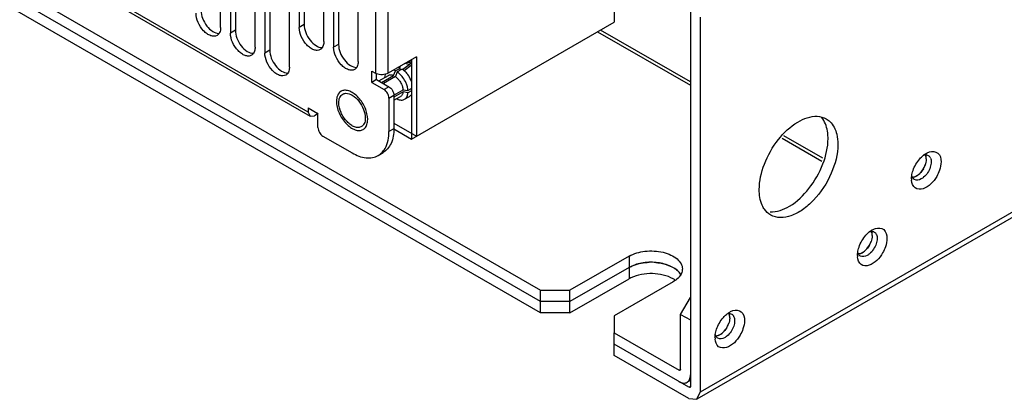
# Model space of a CAD drawing. Header units: millimetres. Extents: x 141 to 1096, y 454 to 1274.
# Tile 7 of 21: x 291 to 433, y 454 to 508. Entities that reach past the tile are written whole.
import ezdxf

# ---------------------------------------------------------------- set-up
doc = ezdxf.new("R2010")
doc.units = ezdxf.units.MM
doc.header["$LTSCALE"] = 112.320728
doc.layers.get('0').update_dxf_attribs({"linetype": 'CONTINUOUS'})

msp = doc.modelspace()

# ---------------------------------------------------------------- linework, layer by layer
at = {"color": 7, "linetype": 'CONTINUOUS'}
for p, q in [((1095.94, 862.94), (388.83, 454.7)), ((1095.46, 861.89), (388.36, 453.65)), ((164.32, 585.7), (365.85, 469.35)), ((365.85, 467.72), (164.32, 584.07)), ((365.85, 466.09), (164.32, 582.44)), ((342.09, 553.39), (342.09, 500.61)), ((343.93, 500.61), (343.93, 553.39)), ((319.82, 507.2), (319.82, 525.16)), ((321.23, 524.35), (321.23, 506.38)), ((321.94, 524.75), (321.94, 506.79)), ((332.42, 495.02), (286.72, 521.41)), ((324.77, 504.34), (324.77, 522.3)), ((326.18, 521.49), (326.18, 503.52)), ((326.89, 521.9), (326.89, 503.93)), ((286.99, 520.81), (332.69, 494.43)), ((329.72, 501.48), (329.72, 519.45)), ((331.13, 518.63), (331.13, 507.2)), ((331.84, 519.04), (331.84, 507.61)), ((376.46, 517.77), (376.46, 507.97)), ((334.67, 505.16), (334.67, 516.59)), ((336.08, 515.77), (336.08, 504.34)), ((336.79, 516.18), (336.79, 504.75)), ((339.62, 502.3), (339.62, 513.73)), ((387.42, 509.49), (387.42, 455.52)), ((388.83, 508.67), (388.83, 454.7)), ((331.84, 507.61), (331.13, 507.2)), ((347.27, 491.13), (376.46, 507.97)), ((321.94, 506.79), (321.23, 506.38)), ((374.05, 506.59), (387.42, 498.87)), ((387.42, 499.36), (374.48, 506.83)), ((336.79, 504.75), (336.08, 504.34)), ((326.89, 503.93), (326.18, 503.52)), ((347.98, 502.95), (343.93, 500.61)), ((347.98, 502.95), (347.98, 491.53)), ((345.47, 501.42), (345.72, 501.64)), ((346.01, 501.15), (346.94, 501.86)), ((347.22, 501.7), (346.24, 500.95)), ((347.27, 502.35), (346.69, 502.2)), ((346.94, 501.86), (347.27, 502.06)), ((347.27, 501.73), (347.22, 501.7)), ((347.27, 502.54), (347.27, 491.13)), ((341.56, 500.91), (342.09, 500.61)), ((341.56, 499.28), (341.56, 500.91)), ((342.27, 499.69), (342.27, 500.57)), ((342.59, 499.5), (343.96, 500.3)), ((342.97, 499.29), (344.7, 500.28)), ((344.98, 500.12), (343.25, 499.12)), ((344.7, 500.28), (344.96, 500.95)), ((344.96, 500.95), (345.66, 501.36)), ((345.24, 500.79), (344.98, 500.12)), ((345.95, 501.2), (345.24, 500.79)), ((345.66, 501.04), (345.66, 501.36)), ((342.27, 499.69), (341.56, 499.28)), ((341.56, 499.28), (343.33, 498.26)), ((342.27, 499.69), (344.04, 498.67)), ((343.42, 500.07), (343.45, 500)), ((344.04, 498.67), (343.33, 498.26)), ((344.04, 497.04), (344.74, 497.44)), ((344.74, 497.47), (346.07, 498.24)), ((346.07, 497.91), (344.74, 497.14)), ((344.74, 497.44), (344.74, 492.6)), ((346.07, 498.24), (346.78, 498.12)), ((346.78, 497.8), (346.07, 497.91)), ((346.78, 498.12), (347.27, 498.41)), ((347.27, 498.09), (346.78, 497.8)), ((347.27, 498.33), (347.2, 498.37)), ((344.04, 497.04), (344.04, 492.2)), ((344.74, 496.71), (345.71, 497.27)), ((345.2, 496.97), (345.24, 496.91)), ((346.29, 496.87), (347, 497.27)), ((332.42, 495.64), (333.83, 494.82)), ((332.42, 495.64), (332.42, 495.02)), ((332.42, 495.02), (332.69, 494.43)), ((332.69, 494.43), (333.34, 494.49)), ((333.85, 494.79), (333.34, 494.49)), ((333.83, 492.78), (333.83, 494.82)), ((344.74, 493.4), (347.98, 491.53)), ((344.74, 492.6), (344.04, 492.2)), ((344.74, 492.59), (347.27, 491.13)), ((334.54, 491.55), (338.73, 489.13)), ((400.6, 491.26), (406.34, 487.94)), ((406.46, 488.37), (400.87, 491.59)), ((342.48, 488.76), (343.19, 489.17)), ((378.58, 474.25), (370.09, 469.35)), ((378.58, 474.25), (378.58, 470.99)), ((378.58, 472.62), (370.09, 467.72)), ((370.09, 466.09), (378.58, 470.99)), ((384.94, 470.58), (376.46, 465.68)), ((365.85, 469.35), (370.09, 469.35)), ((365.85, 466.09), (365.85, 469.35)), ((370.09, 466.09), (370.09, 469.35)), ((370.09, 467.72), (365.85, 467.72)), ((386, 465.88), (387.42, 468.33)), ((370.09, 466.09), (365.85, 466.09)), ((376.46, 465.68), (376.46, 463.23)), ((386, 465.88), (387.42, 465.07)), ((386, 457.96), (386, 465.88)), ((376.46, 463.23), (385.79, 457.84)), ((376.46, 459.96), (376.46, 463.23)), ((387.21, 455.39), (376.46, 461.6)), ((387.21, 453.76), (376.46, 459.96)), ((386, 457.96), (385.79, 457.84)), ((387.42, 456.37), (386.94, 456.1)), ((387.31, 455.45), (387.21, 455.39)), ((387.21, 453.76), (388.36, 453.65)), ((388.36, 453.65), (388.83, 454.7))]:
    msp.add_line(p, q, dxfattribs=at)
for centre, radius, start, end in [((345.9, 499.79), 2.32, 53.7487, 55.4713), ((344.97, 499.98), 1.54, 71.1028, 74.6681), ((343.45, 497.98), 4.1, 23.4002, 36.5995), ((342.74, 497.57), 4.1, 23.4001, 36.5996), ((343.64, 498.07), 3.89, 20.1616, 23.3798), ((337.83, 493.96), 3.15, 0.0223, 4.0711), ((403.92, 492.24), 3.1, 35.2654, 40.831), ((423.24, 485.94), 3.66, 128.1866, 130.2307), ((421.28, 488), 0.854, 84.2984, 91.5872), ((421.11, 488.03), 0.933, 23.721, 28.6544), ((417.98, 488.58), 3.42, 329.9851, 336.0616), ((421.83, 485.4), 2.59, 179.9603, 184.5475), ((420.2, 486.04), 0.937, 203.3936, 208.6476), ((415.47, 474.91), 3.67, 128.1829, 130.3029), ((413.51, 476.98), 0.854, 84.3015, 91.5871), ((413.33, 477.01), 0.933, 23.721, 28.6544), ((410.2, 477.55), 3.42, 329.9851, 336.0616), ((412.42, 475.01), 0.937, 203.3936, 208.6476), ((381.76, 465.64), 7.74, 84.932, 92.0836), ((414.06, 474.37), 2.6, 179.9608, 184.5031), ((380.8, 467.13), 4.46, 115.9026, 119.9496), ((383.01, 467.63), 3.87, 54.3834, 59.873), ((394.96, 463.08), 3.66, 128.1866, 130.2307), ((393, 465.14), 0.854, 84.2984, 91.5872), ((392.82, 465.17), 0.933, 23.721, 28.6544), ((389.7, 465.71), 3.42, 329.9851, 336.0616), ((393.55, 462.54), 2.59, 179.9603, 184.5475), ((391.92, 463.18), 0.937, 203.3936, 208.6476)]:
    msp.add_arc(centre, radius, start, end, dxfattribs=at)
for points, knots in [([(319.3, 506.05), (319.17, 505.98), (318.86, 505.9), (318.36, 506), (317.84, 506.28), (317.16, 506.88), (316.53, 507.87), (316.28, 508.79), (316.28, 509.24)], [0, 0, 0, 0, 0.08714, 0.186848, 0.304522, 0.438657, 0.730093, 1, 1, 1, 1]), ([(316.99, 509.65), (316.99, 509.26), (317.18, 508.46), (317.77, 507.4), (318.58, 506.61), (319.27, 506.34), (319.57, 506.35)], [0, 0, 0, 0, 0.256276, 0.537464, 0.796604, 1, 1, 1, 1]), ([(319.82, 507.2), (319.82, 507.12), (319.8, 506.82), (319.72, 506.52), (319.6, 506.34)], [0, 0, 0, 0, 0.277849, 1, 1, 1, 1]), ([(334.15, 504.01), (334.02, 503.94), (333.71, 503.86), (333.21, 503.96), (332.69, 504.24), (332.01, 504.84), (331.38, 505.83), (331.13, 506.75), (331.13, 507.2)], [0, 0, 0, 0, 0.08714, 0.186848, 0.304522, 0.438657, 0.730093, 1, 1, 1, 1]), ([(331.84, 507.61), (331.84, 507.22), (332.02, 506.42), (332.62, 505.36), (333.43, 504.57), (334.11, 504.3), (334.42, 504.3)], [0, 0, 0, 0, 0.256236, 0.53737, 0.796543, 1, 1, 1, 1]), ([(324.25, 503.2), (324.12, 503.12), (323.81, 503.04), (323.31, 503.15), (322.79, 503.43), (322.11, 504.03), (321.48, 505.01), (321.23, 505.94), (321.23, 506.38)], [0, 0, 0, 0, 0.08714, 0.186848, 0.304522, 0.438657, 0.730093, 1, 1, 1, 1]), ([(321.94, 506.79), (321.94, 506.41), (322.13, 505.6), (322.72, 504.55), (323.53, 503.75), (324.22, 503.48), (324.52, 503.49)], [0, 0, 0, 0, 0.256276, 0.537464, 0.796604, 1, 1, 1, 1]), ([(334.67, 505.16), (334.67, 505.08), (334.65, 504.78), (334.57, 504.48), (334.45, 504.3)], [0, 0, 0, 0, 0.277918, 1, 1, 1, 1]), ([(336.79, 504.75), (336.79, 504.36), (336.97, 503.56), (337.57, 502.51), (338.38, 501.71), (339.06, 501.44), (339.37, 501.45)], [0, 0, 0, 0, 0.256236, 0.53737, 0.796543, 1, 1, 1, 1]), ([(324.77, 504.34), (324.77, 504.26), (324.75, 503.96), (324.67, 503.67), (324.55, 503.49)], [0, 0, 0, 0, 0.277849, 1, 1, 1, 1]), ([(329.2, 500.34), (329.07, 500.27), (328.76, 500.19), (328.26, 500.29), (327.74, 500.57), (327.06, 501.17), (326.43, 502.15), (326.18, 503.08), (326.18, 503.52)], [0, 0, 0, 0, 0.08714, 0.186848, 0.304522, 0.438657, 0.730093, 1, 1, 1, 1]), ([(326.89, 503.93), (326.89, 503.55), (327.07, 502.74), (327.67, 501.69), (328.48, 500.9), (329.16, 500.62), (329.47, 500.63)], [0, 0, 0, 0, 0.256236, 0.53737, 0.796543, 1, 1, 1, 1]), ([(339.1, 501.16), (338.97, 501.08), (338.66, 501), (338.16, 501.1), (337.64, 501.39), (336.96, 501.99), (336.33, 502.97), (336.08, 503.89), (336.08, 504.34)], [0, 0, 0, 0, 0.08714, 0.186848, 0.304522, 0.438657, 0.730093, 1, 1, 1, 1]), ([(339.62, 502.3), (339.62, 502.22), (339.6, 501.92), (339.52, 501.62), (339.4, 501.44)], [0, 0, 0, 0, 0.277918, 1, 1, 1, 1]), ([(346.94, 501.86), (346.82, 501.92), (346.59, 502), (346.34, 502), (346.23, 501.97)], [0, 0, 0, 0, 0.535191, 1, 1, 1, 1]), ([(346.65, 502.19), (346.75, 502.2), (346.97, 502.19), (347.17, 502.12), (347.27, 502.07)], [0, 0, 0, 0, 0.468671, 1, 1, 1, 1]), ([(329.72, 501.48), (329.72, 501.4), (329.7, 501.11), (329.62, 500.81), (329.5, 500.63)], [0, 0, 0, 0, 0.277918, 1, 1, 1, 1]), ([(343.93, 500.61), (343.68, 500.47), (343.09, 500.34), (342.5, 500.42), (342.23, 500.54)], [0, 0, 0, 0, 0.491418, 1, 1, 1, 1]), ([(343.51, 500.52), (343.5, 500.49), (343.45, 500.34), (343.43, 500.18), (343.42, 500.07)], [0, 0, 0, 0, 0.235987, 1, 1, 1, 1]), ([(343.96, 500.3), (344.01, 500.33), (344.12, 500.37), (344.3, 500.39), (344.5, 500.36), (344.63, 500.31), (344.7, 500.28)], [0, 0, 0, 0, 0.224211, 0.460258, 0.717176, 1, 1, 1, 1]), ([(344.96, 500.95), (344.93, 500.97), (344.84, 501.01), (344.74, 501.04), (344.67, 501.06)], [0, 0, 0, 0, 0.259155, 1, 1, 1, 1]), ([(344.98, 500.12), (345.02, 500.09), (345.19, 499.96), (345.34, 499.8), (345.45, 499.68)], [0, 0, 0, 0, 0.237873, 1, 1, 1, 1]), ([(346.03, 500.01), (345.92, 500.17), (345.67, 500.45), (345.39, 500.69), (345.24, 500.79)], [0, 0, 0, 0, 0.518738, 1, 1, 1, 1]), ([(345.47, 501.44), (345.48, 501.44), (345.55, 501.41), (345.61, 501.39), (345.66, 501.36)], [0, 0, 0, 0, 0.244034, 1, 1, 1, 1]), ([(345.95, 501.2), (345.97, 501.18), (346.07, 501.11), (346.17, 501.03), (346.24, 500.97)], [0, 0, 0, 0, 0.243025, 1, 1, 1, 1]), ([(346.24, 500.97), (346.29, 500.93), (346.47, 500.76), (346.63, 500.57), (346.74, 500.42)], [0, 0, 0, 0, 0.242454, 1, 1, 1, 1]), ([(345.45, 499.68), (345.5, 499.61), (345.68, 499.36), (345.83, 499.08), (345.92, 498.86)], [0, 0, 0, 0, 0.248853, 1, 1, 1, 1]), ([(345.92, 498.86), (345.94, 498.81), (346.01, 498.61), (346.05, 498.39), (346.07, 498.24)], [0, 0, 0, 0, 0.261247, 1, 1, 1, 1]), ([(346.78, 498.12), (346.76, 498.3), (346.7, 498.67), (346.58, 499.02), (346.5, 499.2)], [0, 0, 0, 0, 0.481263, 1, 1, 1, 1]), ([(337.15, 498.01), (337.04, 497.95), (336.84, 497.78), (336.64, 497.44), (336.51, 497.02), (336.49, 496.71), (336.49, 496.55)], [0, 0, 0, 0, 0.217772, 0.450952, 0.710189, 1, 1, 1, 1]), ([(336.82, 496.36), (336.82, 496.62), (336.89, 497.1), (337.2, 497.49), (337.38, 497.6)], [0, 0, 0, 0, 0.550851, 1, 1, 1, 1]), ([(340.97, 494.18), (340.95, 494.45), (340.85, 495.01), (340.54, 495.82), (340.09, 496.58), (339.54, 497.25), (338.93, 497.76), (338.38, 498.04), (337.95, 498.15), (337.66, 498.16), (337.39, 498.12), (337.22, 498.05), (337.15, 498.01)], [0, 0, 0, 0, 0.132684, 0.276217, 0.423418, 0.566476, 0.698281, 0.813869, 0.86525, 0.91272, 0.957185, 1, 1, 1, 1]), ([(337.81, 497.72), (338.14, 497.74), (338.89, 497.46), (339.78, 496.6), (340.44, 495.46), (340.64, 494.58), (340.64, 494.16)], [0, 0, 0, 0, 0.201498, 0.460216, 0.742469, 1, 1, 1, 1]), ([(344.04, 497.04), (344.04, 497.28), (343.87, 497.76), (343.54, 498.14), (343.33, 498.26)], [0, 0, 0, 0, 0.500001, 1, 1, 1, 1]), ([(344.04, 498.67), (344.25, 498.55), (344.58, 498.17), (344.74, 497.69), (344.74, 497.44)], [0, 0, 0, 0, 0.499999, 1, 1, 1, 1]), ([(346.07, 497.91), (346.06, 497.84), (346.03, 497.7), (345.96, 497.52), (345.85, 497.37), (345.76, 497.3), (345.71, 497.27)], [0, 0, 0, 0, 0.282825, 0.539744, 0.77579, 1, 1, 1, 1]), ([(346.29, 496.87), (346.36, 496.91), (346.49, 497.01), (346.64, 497.23), (346.74, 497.5), (346.77, 497.69), (346.78, 497.8)], [0, 0, 0, 0, 0.222476, 0.457723, 0.715232, 1, 1, 1, 1]), ([(347.29, 497.56), (347.25, 497.5), (347.17, 497.39), (347.05, 497.31), (347, 497.27)], [0, 0, 0, 0, 0.509963, 1, 1, 1, 1]), ([(336.49, 496.55), (336.49, 496.28), (336.56, 495.71), (336.85, 494.87), (337.28, 494.07), (337.84, 493.36), (338.47, 492.8), (339.03, 492.49), (339.48, 492.37), (339.78, 492.35), (340.07, 492.39), (340.24, 492.46), (340.32, 492.51)], [0, 0, 0, 0, 0.128681, 0.270272, 0.41743, 0.561777, 0.695447, 0.812712, 0.864676, 0.91251, 0.95714, 1, 1, 1, 1]), ([(340.08, 492.92), (339.95, 492.84), (339.61, 492.75), (339.06, 492.86), (338.51, 493.17), (337.78, 493.82), (337.09, 494.88), (336.82, 495.88), (336.82, 496.36)], [0, 0, 0, 0, 0.08714, 0.186848, 0.304522, 0.438657, 0.730093, 1, 1, 1, 1]), ([(345.24, 496.91), (345.33, 496.86), (345.52, 496.79), (345.8, 496.74), (346.06, 496.76), (346.22, 496.83), (346.29, 496.87)], [0, 0, 0, 0, 0.284767, 0.542276, 0.777523, 1, 1, 1, 1]), ([(397.32, 483.85), (397.32, 485.09), (397.92, 487.69), (399.87, 491.08), (402.47, 493.61), (404.69, 494.46), (405.67, 494.41)], [0, 0, 0, 0, 0.257141, 0.539032, 0.79789, 1, 1, 1, 1]), ([(340.64, 494.16), (340.64, 494.06), (340.62, 493.74), (340.53, 493.41), (340.39, 493.21)], [0, 0, 0, 0, 0.278903, 1, 1, 1, 1]), ([(340.56, 492.7), (340.63, 492.77), (340.75, 492.94), (340.88, 493.24), (340.96, 493.59), (340.98, 493.83), (340.98, 493.96)], [0, 0, 0, 0, 0.220003, 0.457514, 0.716986, 1, 1, 1, 1]), ([(407.22, 491.2), (407.22, 491.47), (407.16, 492.45), (406.86, 493.45), (406.45, 494.03)], [0, 0, 0, 0, 0.279272, 1, 1, 1, 1]), ([(406.97, 494.04), (407.16, 493.94), (407.89, 493.39), (408.31, 492.5), (408.47, 491.83)], [0, 0, 0, 0, 0.233221, 1, 1, 1, 1]), ([(333.83, 492.78), (333.83, 492.54), (334, 492.06), (334.33, 491.68), (334.54, 491.55)], [0, 0, 0, 0, 0.500001, 1, 1, 1, 1]), ([(340.32, 492.51), (340.34, 492.52), (340.43, 492.57), (340.51, 492.64), (340.56, 492.7)], [0, 0, 0, 0, 0.248229, 1, 1, 1, 1]), ([(343.05, 489.21), (343.21, 489.38), (343.85, 490.25), (344.04, 491.37), (344.04, 492.2)], [0, 0, 0, 0, 0.221755, 1, 1, 1, 1]), ([(344.74, 492.6), (344.74, 491.89), (344.59, 490.83), (343.9, 489.7), (343.44, 489.31), (343.19, 489.17)], [0, 0, 0, 0, 0.547696, 0.781563, 1, 1, 1, 1]), ([(398.87, 480.63), (399.85, 480.59), (402.07, 481.43), (404.67, 483.97), (406.61, 487.35), (407.22, 489.95), (407.22, 491.2)], [0, 0, 0, 0, 0.202218, 0.46109, 0.742928, 1, 1, 1, 1]), ([(408.63, 490.38), (408.63, 488.95), (407.84, 485.99), (405.82, 482.84), (403.64, 480.93), (401.64, 479.8), (399.81, 479.7), (398.97, 480.19)], [0, 0, 0, 0, 0.271093, 0.563779, 0.698512, 0.816716, 1, 1, 1, 1]), ([(338.73, 489.13), (339.35, 488.78), (340.34, 488.38), (341.67, 488.41), (342.24, 488.62), (342.48, 488.76)], [0, 0, 0, 0, 0.547695, 0.781562, 1, 1, 1, 1]), ([(421.82, 489.28), (422.2, 489.4), (423.26, 489.31), (423.48, 488.3), (423.48, 487.85)], [0, 0, 0, 0, 0.472195, 1, 1, 1, 1]), ([(419.45, 486.6), (419.66, 487.22), (420.11, 487.99), (420.72, 488.6), (420.88, 488.73)], [0, 0, 0, 0, 0.759178, 1, 1, 1, 1]), ([(421.36, 488.26), (421.36, 488.17), (421.33, 487.8), (421.22, 487.44), (421.11, 487.19)], [0, 0, 0, 0, 0.230508, 1, 1, 1, 1]), ([(419.26, 485.62), (419.34, 485.61), (419.71, 485.64), (420.04, 485.84), (420.25, 486.02)], [0, 0, 0, 0, 0.215743, 1, 1, 1, 1]), ([(420.55, 486.31), (420.51, 486.27), (420.35, 486.1), (420.18, 485.96), (420.04, 485.86)], [0, 0, 0, 0, 0.262036, 1, 1, 1, 1]), ([(423.26, 486.65), (423.16, 486.33), (422.65, 485.24), (421.74, 484.23), (420.9, 483.97)], [0, 0, 0, 0, 0.27193, 1, 1, 1, 1]), ([(420.9, 483.97), (420.53, 483.85), (419.58, 483.89), (419.28, 484.79), (419.25, 485.19)], [0, 0, 0, 0, 0.483275, 1, 1, 1, 1]), ([(419.34, 485.66), (419.33, 485.69), (419.31, 485.74), (419.29, 485.79), (419.29, 485.82)], [0, 0, 0, 0, 0.491468, 1, 1, 1, 1]), ([(419.86, 485.76), (419.81, 485.74), (419.63, 485.66), (419.44, 485.61), (419.29, 485.61)], [0, 0, 0, 0, 0.273746, 1, 1, 1, 1]), ([(420.97, 485.62), (420.86, 485.53), (420.49, 485.26), (419.93, 485.14), (419.65, 485.3)], [0, 0, 0, 0, 0.308946, 1, 1, 1, 1]), ([(398.08, 481.01), (397.95, 481.19), (397.47, 482.06), (397.32, 483.08), (397.32, 483.85)], [0, 0, 0, 0, 0.22446, 1, 1, 1, 1]), ([(411.68, 475.58), (411.89, 476.2), (412.33, 476.96), (412.94, 477.57), (413.1, 477.71)], [0, 0, 0, 0, 0.7591, 1, 1, 1, 1]), ([(414.04, 478.26), (414.42, 478.38), (415.48, 478.29), (415.7, 477.27), (415.7, 476.83)], [0, 0, 0, 0, 0.47259, 1, 1, 1, 1]), ([(413.58, 477.23), (413.58, 477.15), (413.55, 476.78), (413.45, 476.42), (413.33, 476.16)], [0, 0, 0, 0, 0.230508, 1, 1, 1, 1]), ([(378.58, 474.25), (379.27, 474.66), (380.94, 475.11), (383.04, 475), (384.59, 474.48), (385.49, 473.93), (386.1, 473.24), (386.26, 472.68), (386.26, 472.42)], [0, 0, 0, 0, 0.269896, 0.561326, 0.695466, 0.813145, 0.912856, 1, 1, 1, 1]), ([(411.48, 474.59), (411.56, 474.59), (411.93, 474.62), (412.26, 474.82), (412.47, 475)], [0, 0, 0, 0, 0.215742, 1, 1, 1, 1]), ([(411.56, 474.64), (411.55, 474.67), (411.53, 474.72), (411.51, 474.77), (411.51, 474.8)], [0, 0, 0, 0, 0.491463, 1, 1, 1, 1]), ([(412.08, 474.74), (412.04, 474.71), (411.86, 474.63), (411.66, 474.59), (411.52, 474.59)], [0, 0, 0, 0, 0.273746, 1, 1, 1, 1]), ([(412.77, 475.29), (412.73, 475.24), (412.57, 475.08), (412.4, 474.93), (412.26, 474.84)], [0, 0, 0, 0, 0.262036, 1, 1, 1, 1]), ([(415.49, 475.62), (415.38, 475.31), (414.88, 474.22), (413.96, 473.22), (413.12, 472.95)], [0, 0, 0, 0, 0.271753, 1, 1, 1, 1]), ([(385.78, 471.96), (385.42, 472.37), (384.33, 473.02), (382.45, 473.44), (380.43, 473.36), (379.13, 472.94), (378.58, 472.62)], [0, 0, 0, 0, 0.215333, 0.476518, 0.751071, 1, 1, 1, 1]), ([(378.58, 472.62), (378.78, 472.74), (379.69, 473.17), (380.7, 473.35), (381.48, 473.38)], [0, 0, 0, 0, 0.229188, 1, 1, 1, 1]), ([(382.44, 473.35), (382.63, 473.33), (383.34, 473.25), (384.04, 473.05), (384.52, 472.84)], [0, 0, 0, 0, 0.262069, 1, 1, 1, 1]), ([(413.12, 472.95), (412.76, 472.83), (411.8, 472.86), (411.5, 473.76), (411.47, 474.17)], [0, 0, 0, 0, 0.48359, 1, 1, 1, 1]), ([(413.19, 474.6), (413.08, 474.51), (412.71, 474.24), (412.15, 474.12), (411.87, 474.28)], [0, 0, 0, 0, 0.308946, 1, 1, 1, 1]), ([(385.3, 472.39), (385.38, 472.33), (385.68, 472.09), (385.93, 471.8), (386.06, 471.55)], [0, 0, 0, 0, 0.270586, 1, 1, 1, 1]), ([(386.26, 472.42), (386.26, 472.32), (386.22, 471.91), (386.02, 471.53), (385.82, 471.29)], [0, 0, 0, 0, 0.23824, 1, 1, 1, 1]), ([(384.95, 470.98), (384.06, 471.5), (381.94, 471.95), (379.8, 471.6), (378.86, 471.13)], [0, 0, 0, 0, 0.494413, 1, 1, 1, 1]), ([(385.82, 471.29), (385.76, 471.22), (385.5, 470.95), (385.19, 470.72), (384.94, 470.58)], [0, 0, 0, 0, 0.233132, 1, 1, 1, 1]), ([(393.54, 466.42), (393.92, 466.54), (394.97, 466.45), (395.2, 465.44), (395.2, 464.99)], [0, 0, 0, 0, 0.472195, 1, 1, 1, 1]), ([(391.17, 463.74), (391.38, 464.36), (391.83, 465.13), (392.44, 465.74), (392.59, 465.87)], [0, 0, 0, 0, 0.759178, 1, 1, 1, 1]), ([(393.07, 465.39), (393.07, 465.31), (393.05, 464.94), (392.94, 464.58), (392.82, 464.32)], [0, 0, 0, 0, 0.230508, 1, 1, 1, 1]), ([(392.26, 463.45), (392.22, 463.41), (392.07, 463.24), (391.89, 463.09), (391.75, 463)], [0, 0, 0, 0, 0.262036, 1, 1, 1, 1]), ([(394.98, 463.78), (394.87, 463.47), (394.37, 462.38), (393.45, 461.37), (392.61, 461.1)], [0, 0, 0, 0, 0.27193, 1, 1, 1, 1]), ([(392.61, 461.1), (392.25, 460.99), (391.29, 461.03), (390.99, 461.93), (390.96, 462.33)], [0, 0, 0, 0, 0.483275, 1, 1, 1, 1]), ([(390.98, 462.75), (391.06, 462.75), (391.42, 462.78), (391.75, 462.98), (391.97, 463.16)], [0, 0, 0, 0, 0.215743, 1, 1, 1, 1]), ([(391.06, 462.8), (391.04, 462.83), (391.02, 462.88), (391.01, 462.93), (391, 462.96)], [0, 0, 0, 0, 0.491468, 1, 1, 1, 1]), ([(391.58, 462.9), (391.53, 462.88), (391.35, 462.8), (391.15, 462.75), (391.01, 462.75)], [0, 0, 0, 0, 0.273746, 1, 1, 1, 1]), ([(392.68, 462.76), (392.57, 462.67), (392.21, 462.4), (391.65, 462.28), (391.37, 462.44)], [0, 0, 0, 0, 0.308946, 1, 1, 1, 1]), ([(385.79, 456.21), (385.98, 456.1), (386.36, 455.94), (386.79, 456.01), (386.94, 456.1)], [0, 0, 0, 0, 0.550833, 1, 1, 1, 1]), ([(386.94, 456.1), (387.1, 456.18), (387.36, 456.52), (387.42, 456.93), (387.42, 457.15)], [0, 0, 0, 0, 0.449166, 1, 1, 1, 1]), ([(387.36, 455.36), (387.35, 455.35), (387.3, 455.36), (387.27, 455.41), (387.25, 455.43)], [0, 0, 0, 0, 0.337704, 1, 1, 1, 1]), ([(387.42, 455.52), (387.42, 455.48), (387.41, 455.43), (387.39, 455.37), (387.36, 455.36)], [0, 0, 0, 0, 0.552724, 1, 1, 1, 1])]:
    msp.add_open_spline(points, degree=3, knots=knots, dxfattribs=at)
for points in [[(319.6, 506.34), (319.52, 506.23), (319.42, 506.12), (319.3, 506.05)], [(324.55, 503.49), (324.47, 503.37), (324.37, 503.27), (324.25, 503.2)], [(334.45, 504.3), (334.37, 504.19), (334.27, 504.08), (334.15, 504.01)], [(329.5, 500.63), (329.42, 500.51), (329.32, 500.41), (329.2, 500.34)], [(339.4, 501.44), (339.32, 501.33), (339.22, 501.23), (339.1, 501.16)], [(342.23, 500.54), (342.18, 500.56), (342.14, 500.58), (342.09, 500.61)], [(337.38, 497.6), (337.51, 497.67), (337.66, 497.71), (337.81, 497.72)], [(340.39, 493.21), (340.31, 493.09), (340.21, 492.99), (340.08, 492.92)], [(405.67, 494.41), (406.12, 494.39), (406.58, 494.27), (406.97, 494.04)], [(408.47, 491.83), (408.58, 491.35), (408.63, 490.87), (408.63, 490.38)], [(342.48, 488.76), (342.69, 488.88), (342.88, 489.04), (343.05, 489.21)], [(420.98, 488.81), (421.1, 488.91), (421.23, 489), (421.36, 489.07)], [(420.98, 488.81), (421.07, 488.84), (421.17, 488.85), (421.26, 488.86)], [(421.21, 488.9), (421.25, 488.83), (421.29, 488.74), (421.31, 488.65)], [(421.36, 488.26), (421.36, 488.44), (421.33, 488.64), (421.26, 488.81)], [(421.36, 489.07), (421.51, 489.16), (421.66, 489.23), (421.82, 489.28)], [(421.37, 488.85), (421.47, 488.84), (421.57, 488.81), (421.65, 488.76)], [(420.25, 486.02), (420.69, 486.39), (421.03, 486.91), (421.21, 487.45)], [(421.65, 488.76), (421.77, 488.7), (421.86, 488.59), (421.93, 488.48)], [(422.07, 487.85), (422.07, 487.58), (422.01, 487.31), (421.93, 487.06)], [(421.96, 488.4), (422.04, 488.23), (422.07, 488.04), (422.07, 487.85)], [(423.48, 487.85), (423.48, 487.44), (423.39, 487.03), (423.26, 486.65)], [(419.27, 485.83), (419.3, 486.09), (419.37, 486.35), (419.45, 486.6)], [(420.94, 486.86), (420.83, 486.67), (420.7, 486.48), (420.55, 486.31)], [(421.93, 487.06), (421.74, 486.51), (421.41, 485.99), (420.97, 485.62)], [(419.24, 485.4), (419.24, 485.54), (419.25, 485.69), (419.27, 485.83)], [(419.65, 485.3), (419.54, 485.37), (419.44, 485.47), (419.38, 485.59)], [(420.04, 485.86), (419.98, 485.83), (419.92, 485.79), (419.86, 485.76)], [(398.97, 480.19), (398.62, 480.39), (398.32, 480.68), (398.08, 481.01)], [(413.2, 477.79), (413.32, 477.89), (413.45, 477.97), (413.58, 478.05)], [(413.2, 477.79), (413.29, 477.81), (413.39, 477.83), (413.48, 477.83)], [(413.43, 477.88), (413.47, 477.8), (413.51, 477.72), (413.53, 477.63)], [(413.58, 477.23), (413.58, 477.42), (413.55, 477.61), (413.48, 477.79)], [(413.58, 478.05), (413.72, 478.13), (413.88, 478.21), (414.04, 478.26)], [(413.59, 477.83), (413.69, 477.82), (413.79, 477.79), (413.87, 477.74)], [(413.87, 477.74), (413.99, 477.67), (414.08, 477.57), (414.15, 477.45)], [(412.47, 475), (412.91, 475.37), (413.25, 475.89), (413.43, 476.43)], [(414.15, 476.04), (413.96, 475.49), (413.63, 474.97), (413.19, 474.6)], [(414.29, 476.83), (414.29, 476.56), (414.23, 476.29), (414.15, 476.04)], [(414.18, 477.38), (414.26, 477.21), (414.29, 477.01), (414.29, 476.83)], [(415.7, 476.83), (415.7, 476.42), (415.62, 476.01), (415.49, 475.62)], [(411.46, 474.38), (411.46, 474.52), (411.47, 474.67), (411.49, 474.81)], [(411.49, 474.81), (411.53, 475.07), (411.59, 475.33), (411.68, 475.58)], [(412.26, 474.84), (412.2, 474.8), (412.14, 474.77), (412.08, 474.74)], [(413.17, 475.84), (413.05, 475.64), (412.92, 475.46), (412.77, 475.29)], [(411.87, 474.28), (411.76, 474.34), (411.66, 474.45), (411.6, 474.56)], [(384.52, 472.84), (384.66, 472.77), (384.8, 472.7), (384.93, 472.63)], [(384.93, 472.63), (385.06, 472.55), (385.18, 472.47), (385.3, 472.39)], [(385.98, 471.69), (385.92, 471.78), (385.85, 471.87), (385.78, 471.96)], [(392.7, 465.95), (392.82, 466.05), (392.94, 466.13), (393.07, 466.21)], [(393.07, 466.21), (393.22, 466.3), (393.38, 466.37), (393.54, 466.42)], [(392.7, 465.95), (392.79, 465.98), (392.88, 465.99), (392.98, 466)], [(392.92, 466.04), (392.97, 465.96), (393, 465.88), (393.03, 465.79)], [(393.07, 465.39), (393.07, 465.58), (393.05, 465.77), (392.97, 465.95)], [(393.08, 465.99), (393.18, 465.98), (393.28, 465.95), (393.37, 465.9)], [(393.37, 465.9), (393.48, 465.84), (393.58, 465.73), (393.64, 465.61)], [(393.78, 464.99), (393.78, 464.72), (393.73, 464.45), (393.64, 464.2)], [(393.68, 465.54), (393.75, 465.37), (393.78, 465.18), (393.78, 464.99)], [(395.2, 464.99), (395.2, 464.58), (395.11, 464.17), (394.98, 463.78)], [(390.98, 462.97), (391.02, 463.23), (391.08, 463.49), (391.17, 463.74)], [(391.97, 463.16), (392.41, 463.53), (392.74, 464.05), (392.93, 464.59)], [(392.66, 464), (392.55, 463.8), (392.41, 463.62), (392.26, 463.45)], [(393.64, 464.2), (393.46, 463.65), (393.12, 463.13), (392.68, 462.76)], [(390.95, 462.54), (390.95, 462.68), (390.96, 462.83), (390.98, 462.97)], [(391.37, 462.44), (391.25, 462.5), (391.16, 462.61), (391.09, 462.73)], [(391.75, 463), (391.7, 462.96), (391.64, 462.93), (391.58, 462.9)], [(385.94, 457.83), (385.9, 457.8), (385.83, 457.82), (385.79, 457.84)], [(386, 457.96), (386, 457.91), (385.98, 457.85), (385.94, 457.83)]]:
    msp.add_open_spline(points, degree=3, dxfattribs=at)

doc.saveas('drawing.dxf')
